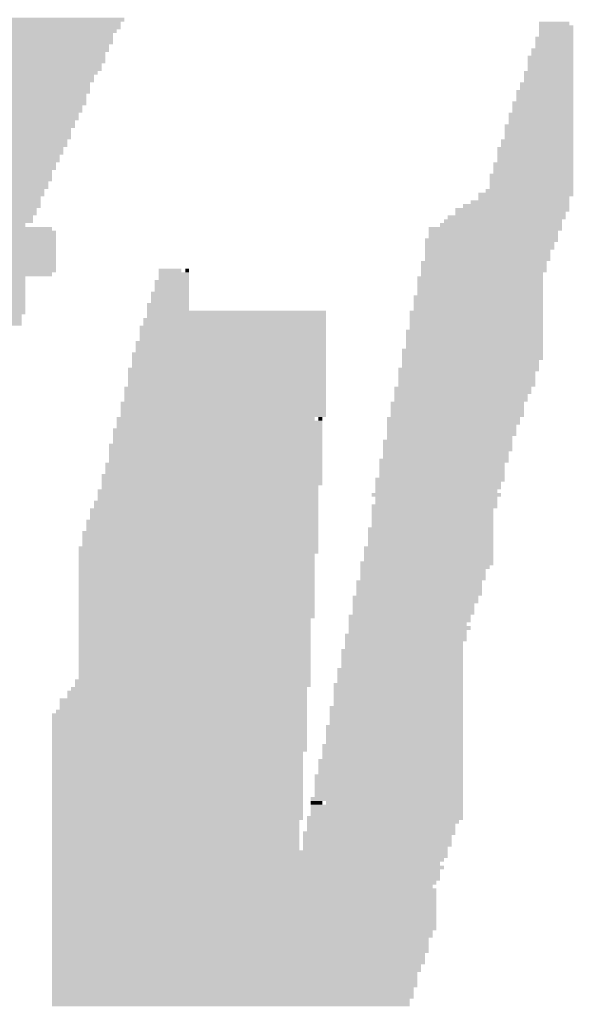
# Model space of a CAD drawing. Extents: x 0 to 579, y 0 to 878.
# Tile 23 of 34: x 206 to 245, y 606 to 676. Entities that reach past the tile are written whole.
import ezdxf

# ---------------------------------------------------------------- set-up
doc = ezdxf.new("R2010")
doc.units = 0
doc.header["$MEASUREMENT"] = 0

msp = doc.modelspace()

# ---------------------------------------------------------------- linework, layer by layer
at = {"color": 7, "linetype": 'Continuous', "lineweight": 0}
for points in [[(187.014, 675.783), (213.423, 675.783), (187.014, 676.053), (213.423, 676.053)], [(187.014, 675.514), (213.153, 675.514), (187.014, 675.783), (213.153, 675.783)], [(187.014, 675.245), (213.153, 675.245), (187.014, 675.514), (213.153, 675.514)], [(242.795, 675.514), (244.951, 675.514), (242.795, 675.783), (244.951, 675.783)], [(242.795, 675.245), (245.22, 675.245), (242.795, 675.514), (245.22, 675.514)], [(187.014, 674.975), (212.884, 674.975), (187.014, 675.245), (212.884, 675.245)], [(187.014, 674.706), (212.614, 674.706), (187.014, 674.975), (212.614, 674.975)], [(187.014, 674.437), (212.614, 674.437), (187.014, 674.706), (212.614, 674.706)], [(242.526, 674.437), (245.22, 674.437), (242.526, 674.706), (245.22, 674.706)], [(242.795, 674.975), (245.22, 674.975), (242.795, 675.245), (245.22, 675.245)], [(242.795, 674.706), (245.22, 674.706), (242.795, 674.975), (245.22, 674.975)], [(187.014, 674.167), (212.614, 674.167), (187.014, 674.437), (212.614, 674.437)], [(187.014, 673.898), (212.345, 673.898), (187.014, 674.167), (212.345, 674.167)], [(187.014, 673.629), (212.345, 673.629), (187.014, 673.898), (212.345, 673.898)], [(242.256, 673.629), (245.22, 673.629), (242.256, 673.898), (245.22, 673.898)], [(242.526, 674.167), (245.22, 674.167), (242.526, 674.437), (245.22, 674.437)], [(242.526, 673.898), (245.22, 673.898), (242.526, 674.167), (245.22, 674.167)], [(187.014, 673.359), (212.075, 673.359), (187.014, 673.629), (212.075, 673.629)], [(187.014, 673.09), (212.075, 673.09), (187.014, 673.359), (212.075, 673.359)], [(241.987, 673.09), (245.22, 673.09), (241.987, 673.359), (245.22, 673.359)], [(242.256, 673.359), (245.22, 673.359), (242.256, 673.629), (245.22, 673.629)], [(187.014, 672.821), (212.075, 672.821), (187.014, 673.09), (212.075, 673.09)], [(187.014, 672.551), (211.806, 672.551), (187.014, 672.821), (211.806, 672.821)], [(187.014, 672.282), (211.806, 672.282), (187.014, 672.551), (211.806, 672.551)], [(241.987, 672.821), (245.22, 672.821), (241.987, 673.09), (245.22, 673.09)], [(241.987, 672.551), (245.22, 672.551), (241.987, 672.821), (245.22, 672.821)], [(241.987, 672.282), (245.22, 672.282), (241.987, 672.551), (245.22, 672.551)], [(187.014, 672.012), (211.536, 672.012), (187.014, 672.282), (211.536, 672.282)], [(187.014, 671.743), (211.267, 671.743), (187.014, 672.012), (211.267, 672.012)], [(241.717, 672.012), (245.22, 672.012), (241.717, 672.282), (245.22, 672.282)], [(241.717, 671.743), (245.22, 671.743), (241.717, 672.012), (245.22, 672.012)], [(187.014, 671.474), (211.267, 671.474), (187.014, 671.743), (211.267, 671.743)], [(187.014, 671.204), (210.997, 671.204), (187.014, 671.474), (210.997, 671.474)], [(187.014, 670.935), (210.997, 670.935), (187.014, 671.204), (210.997, 671.204)], [(241.448, 671.204), (245.22, 671.204), (241.448, 671.474), (245.22, 671.474)], [(241.448, 670.935), (245.22, 670.935), (241.448, 671.204), (245.22, 671.204)], [(241.717, 671.474), (245.22, 671.474), (241.717, 671.743), (245.22, 671.743)], [(187.014, 670.666), (210.997, 670.666), (187.014, 670.935), (210.997, 670.935)], [(187.014, 670.396), (210.728, 670.396), (187.014, 670.666), (210.728, 670.666)], [(187.014, 670.127), (210.728, 670.127), (187.014, 670.396), (210.728, 670.396)], [(241.178, 670.666), (245.22, 670.666), (241.178, 670.935), (245.22, 670.935)], [(241.178, 670.396), (245.22, 670.396), (241.178, 670.666), (245.22, 670.666)], [(241.178, 670.127), (245.22, 670.127), (241.178, 670.396), (245.22, 670.396)], [(187.014, 669.858), (210.728, 669.858), (187.014, 670.127), (210.728, 670.127)], [(187.014, 669.588), (210.458, 669.588), (187.014, 669.858), (210.458, 669.858)], [(240.909, 669.858), (245.22, 669.858), (240.909, 670.127), (245.22, 670.127)], [(240.909, 669.588), (245.22, 669.588), (240.909, 669.858), (245.22, 669.858)], [(187.014, 669.319), (210.458, 669.319), (187.014, 669.588), (210.458, 669.588)], [(187.014, 669.05), (210.189, 669.05), (187.014, 669.319), (210.189, 669.319)], [(187.014, 668.78), (210.189, 668.78), (187.014, 669.05), (210.189, 669.05)], [(240.639, 669.05), (245.22, 669.05), (240.639, 669.319), (245.22, 669.319)], [(240.639, 668.78), (245.22, 668.78), (240.639, 669.05), (245.22, 669.05)], [(240.909, 669.319), (245.22, 669.319), (240.909, 669.588), (245.22, 669.588)], [(187.014, 668.511), (209.919, 668.511), (187.014, 668.78), (209.919, 668.78)], [(187.014, 668.242), (209.919, 668.242), (187.014, 668.511), (209.919, 668.511)], [(240.37, 668.242), (245.22, 668.242), (240.37, 668.511), (245.22, 668.511)], [(240.639, 668.511), (245.22, 668.511), (240.639, 668.78), (245.22, 668.78)], [(187.014, 667.972), (209.65, 667.972), (187.014, 668.242), (209.65, 668.242)], [(187.014, 667.703), (209.65, 667.703), (187.014, 667.972), (209.65, 667.972)], [(187.014, 667.434), (209.65, 667.434), (187.014, 667.703), (209.65, 667.703)], [(240.37, 667.972), (245.22, 667.972), (240.37, 668.242), (245.22, 668.242)], [(240.37, 667.703), (245.22, 667.703), (240.37, 667.972), (245.22, 667.972)], [(240.37, 667.434), (245.22, 667.434), (240.37, 667.703), (245.22, 667.703)], [(187.014, 667.164), (209.38, 667.164), (187.014, 667.434), (209.38, 667.434)], [(187.014, 666.895), (209.38, 666.895), (187.014, 667.164), (209.38, 667.164)], [(240.1, 667.164), (245.22, 667.164), (240.1, 667.434), (245.22, 667.434)], [(240.1, 666.895), (245.22, 666.895), (240.1, 667.164), (245.22, 667.164)], [(187.014, 666.626), (209.111, 666.626), (187.014, 666.895), (209.111, 666.895)], [(187.014, 666.356), (209.111, 666.356), (187.014, 666.626), (209.111, 666.626)], [(187.014, 666.087), (208.842, 666.087), (187.014, 666.356), (208.842, 666.356)], [(239.831, 666.626), (245.22, 666.626), (239.831, 666.895), (245.22, 666.895)], [(239.831, 666.356), (245.22, 666.356), (239.831, 666.626), (245.22, 666.626)], [(239.831, 666.087), (245.22, 666.087), (239.831, 666.356), (245.22, 666.356)], [(187.014, 665.818), (208.842, 665.818), (187.014, 666.087), (208.842, 666.087)], [(187.014, 665.548), (208.572, 665.548), (187.014, 665.818), (208.572, 665.818)], [(187.014, 665.279), (208.572, 665.279), (187.014, 665.548), (208.572, 665.548)], [(239.561, 665.548), (245.22, 665.548), (239.561, 665.818), (245.22, 665.818)], [(239.561, 665.279), (245.22, 665.279), (239.561, 665.548), (245.22, 665.548)], [(239.831, 665.818), (245.22, 665.818), (239.831, 666.087), (245.22, 666.087)], [(187.014, 665.01), (208.303, 665.01), (187.014, 665.279), (208.303, 665.279)], [(187.014, 664.74), (208.303, 664.74), (187.014, 665.01), (208.303, 665.01)], [(239.292, 664.74), (245.22, 664.74), (239.292, 665.01), (245.22, 665.01)], [(239.561, 665.01), (245.22, 665.01), (239.561, 665.279), (245.22, 665.279)], [(187.014, 664.471), (208.303, 664.471), (187.014, 664.74), (208.303, 664.74)], [(187.014, 664.202), (208.033, 664.202), (187.014, 664.471), (208.033, 664.471)], [(187.284, 663.932), (208.033, 663.932), (187.284, 664.202), (208.033, 664.202)], [(239.292, 664.471), (245.22, 664.471), (239.292, 664.74), (245.22, 664.74)], [(239.292, 664.202), (245.22, 664.202), (239.292, 664.471), (245.22, 664.471)], [(239.292, 663.932), (245.22, 663.932), (239.292, 664.202), (245.22, 664.202)], [(186.745, 663.393), (207.764, 663.393), (186.745, 663.663), (207.764, 663.663)], [(187.014, 663.663), (207.764, 663.663), (187.014, 663.932), (207.764, 663.932)], [(238.484, 663.393), (245.22, 663.393), (238.484, 663.663), (245.22, 663.663)], [(239.023, 663.663), (245.22, 663.663), (239.023, 663.932), (245.22, 663.932)], [(186.475, 662.585), (207.494, 662.585), (186.475, 662.855), (207.494, 662.855)], [(186.745, 663.124), (207.494, 663.124), (186.745, 663.393), (207.494, 663.393)], [(186.745, 662.855), (207.494, 662.855), (186.745, 663.124), (207.494, 663.124)], [(237.406, 662.585), (244.951, 662.585), (237.406, 662.855), (244.951, 662.855)], [(237.945, 662.855), (244.951, 662.855), (237.945, 663.124), (244.951, 663.124)], [(238.484, 663.124), (244.951, 663.124), (238.484, 663.393), (244.951, 663.393)], [(186.206, 661.777), (206.955, 661.777), (186.206, 662.047), (206.955, 662.047)], [(186.475, 662.316), (207.225, 662.316), (186.475, 662.585), (207.225, 662.585)], [(186.475, 662.047), (207.225, 662.047), (186.475, 662.316), (207.225, 662.316)], [(236.328, 661.777), (244.681, 661.777), (236.328, 662.047), (244.681, 662.047)], [(236.867, 662.316), (244.951, 662.316), (236.867, 662.585), (244.951, 662.585)], [(236.867, 662.047), (244.681, 662.047), (236.867, 662.316), (244.681, 662.316)], [(186.206, 661.239), (206.416, 661.239), (186.206, 661.508), (206.416, 661.508)], [(186.475, 661.508), (206.955, 661.508), (186.475, 661.777), (206.955, 661.777)], [(235.789, 661.239), (244.412, 661.239), (235.789, 661.508), (244.412, 661.508)], [(236.058, 661.508), (244.412, 661.508), (236.058, 661.777), (244.412, 661.777)], [(185.936, 660.431), (208.572, 660.431), (185.936, 660.7), (208.572, 660.7)], [(186.206, 660.969), (208.303, 660.969), (186.206, 661.239), (208.303, 661.239)], [(186.206, 660.7), (208.572, 660.7), (186.206, 660.969), (208.572, 660.969)], [(234.98, 660.969), (244.412, 660.969), (234.98, 661.239), (244.412, 661.239)], [(234.98, 660.7), (244.143, 660.7), (234.98, 660.969), (244.143, 660.969)], [(234.98, 660.431), (244.143, 660.431), (234.98, 660.7), (244.143, 660.7)], [(185.936, 660.161), (208.572, 660.161), (185.936, 660.431), (208.572, 660.431)], [(185.936, 659.892), (208.572, 659.892), (185.936, 660.161), (208.572, 660.161)], [(234.711, 660.161), (244.143, 660.161), (234.711, 660.431), (244.143, 660.431)], [(234.711, 659.892), (243.873, 659.892), (234.711, 660.161), (243.873, 660.161)], [(185.667, 659.353), (208.572, 659.353), (185.667, 659.623), (208.572, 659.623)], [(185.667, 659.084), (208.572, 659.084), (185.667, 659.353), (208.572, 659.353)], [(185.936, 659.623), (208.572, 659.623), (185.936, 659.892), (208.572, 659.892)], [(234.711, 659.623), (243.873, 659.623), (234.711, 659.892), (243.873, 659.892)], [(234.711, 659.353), (243.604, 659.353), (234.711, 659.623), (243.604, 659.623)], [(234.711, 659.084), (243.604, 659.084), (234.711, 659.353), (243.604, 659.353)], [(185.397, 658.545), (208.572, 658.545), (185.397, 658.815), (208.572, 658.815)], [(185.397, 658.276), (208.572, 658.276), (185.397, 658.545), (208.572, 658.545)], [(185.667, 658.815), (208.572, 658.815), (185.667, 659.084), (208.572, 659.084)], [(234.441, 658.545), (243.334, 658.545), (234.441, 658.815), (243.334, 658.815)], [(234.441, 658.276), (243.334, 658.276), (234.441, 658.545), (243.334, 658.545)], [(234.711, 658.815), (243.604, 658.815), (234.711, 659.084), (243.604, 659.084)], [(185.397, 658.007), (208.572, 658.007), (185.397, 658.276), (208.572, 658.276)], [(185.397, 657.737), (208.303, 657.737), (185.397, 658.007), (208.303, 658.007)], [(215.848, 658.007), (217.465, 658.007), (215.848, 658.276), (217.465, 658.276)], [(215.848, 657.737), (218.004, 657.737), (215.848, 658.007), (218.004, 658.007)], [(217.734, 658.007), (218.004, 658.007), (217.734, 658.276), (218.004, 658.276)], [(234.441, 658.007), (243.334, 658.007), (234.441, 658.276), (243.334, 658.276)], [(234.441, 657.737), (243.065, 657.737), (234.441, 658.007), (243.065, 658.007)], [(185.397, 657.468), (206.416, 657.468), (185.397, 657.737), (206.416, 657.737)], [(185.397, 657.199), (206.416, 657.199), (185.397, 657.468), (206.416, 657.468)], [(185.397, 656.929), (206.416, 656.929), (185.397, 657.199), (206.416, 657.199)], [(215.578, 657.199), (218.004, 657.199), (215.578, 657.468), (218.004, 657.468)], [(215.578, 656.929), (218.004, 656.929), (215.578, 657.199), (218.004, 657.199)], [(215.848, 657.468), (218.004, 657.468), (215.848, 657.737), (218.004, 657.737)], [(234.172, 657.468), (243.065, 657.468), (234.172, 657.737), (243.065, 657.737)], [(234.172, 657.199), (243.065, 657.199), (234.172, 657.468), (243.065, 657.468)], [(234.172, 656.929), (243.065, 656.929), (234.172, 657.199), (243.065, 657.199)], [(185.397, 656.66), (206.416, 656.66), (185.397, 656.929), (206.416, 656.929)], [(185.397, 656.391), (206.416, 656.391), (185.397, 656.66), (206.416, 656.66)], [(215.309, 656.391), (218.004, 656.391), (215.309, 656.66), (218.004, 656.66)], [(215.578, 656.66), (218.004, 656.66), (215.578, 656.929), (218.004, 656.929)], [(234.172, 656.66), (243.065, 656.66), (234.172, 656.929), (243.065, 656.929)], [(234.172, 656.391), (243.065, 656.391), (234.172, 656.66), (243.065, 656.66)], [(185.397, 656.121), (206.416, 656.121), (185.397, 656.391), (206.416, 656.391)], [(185.397, 655.852), (206.416, 655.852), (185.397, 656.121), (206.416, 656.121)], [(185.397, 655.583), (206.416, 655.583), (185.397, 655.852), (206.416, 655.852)], [(215.039, 655.583), (218.004, 655.583), (215.039, 655.852), (218.004, 655.852)], [(215.309, 656.121), (218.004, 656.121), (215.309, 656.391), (218.004, 656.391)], [(215.309, 655.852), (218.004, 655.852), (215.309, 656.121), (218.004, 656.121)], [(233.903, 656.121), (243.065, 656.121), (233.903, 656.391), (243.065, 656.391)], [(233.903, 655.852), (243.065, 655.852), (233.903, 656.121), (243.065, 656.121)], [(233.903, 655.583), (243.065, 655.583), (233.903, 655.852), (243.065, 655.852)], [(185.397, 655.313), (206.416, 655.313), (185.397, 655.583), (206.416, 655.583)], [(185.397, 655.044), (206.416, 655.044), (185.397, 655.313), (206.416, 655.313)], [(215.039, 655.313), (218.004, 655.313), (215.039, 655.583), (218.004, 655.583)], [(215.039, 655.044), (227.705, 655.044), (215.039, 655.313), (227.705, 655.313)], [(233.633, 655.044), (243.065, 655.044), (233.633, 655.313), (243.065, 655.313)], [(233.903, 655.313), (243.065, 655.313), (233.903, 655.583), (243.065, 655.583)], [(185.397, 654.774), (206.147, 654.774), (185.397, 655.044), (206.147, 655.044)], [(185.397, 654.505), (206.147, 654.505), (185.397, 654.774), (206.147, 654.774)], [(185.397, 654.236), (206.147, 654.236), (185.397, 654.505), (206.147, 654.505)], [(214.77, 654.505), (227.705, 654.505), (214.77, 654.774), (227.705, 654.774)], [(214.77, 654.236), (227.705, 654.236), (214.77, 654.505), (227.705, 654.505)], [(215.039, 654.774), (227.705, 654.774), (215.039, 655.044), (227.705, 655.044)], [(233.633, 654.774), (243.065, 654.774), (233.633, 655.044), (243.065, 655.044)], [(233.633, 654.505), (243.065, 654.505), (233.633, 654.774), (243.065, 654.774)], [(233.633, 654.236), (243.065, 654.236), (233.633, 654.505), (243.065, 654.505)], [(214.5, 653.966), (227.705, 653.966), (214.5, 654.236), (227.705, 654.236)], [(214.5, 653.697), (227.705, 653.697), (214.5, 653.966), (227.705, 653.966)], [(214.5, 653.428), (227.705, 653.428), (214.5, 653.697), (227.705, 653.697)], [(233.364, 653.697), (243.065, 653.697), (233.364, 653.966), (243.065, 653.966)], [(233.364, 653.428), (243.065, 653.428), (233.364, 653.697), (243.065, 653.697)], [(233.633, 653.966), (243.065, 653.966), (233.633, 654.236), (243.065, 654.236)], [(214.231, 652.889), (227.705, 652.889), (214.231, 653.158), (227.705, 653.158)], [(214.5, 653.158), (227.705, 653.158), (214.5, 653.428), (227.705, 653.428)], [(233.364, 653.158), (243.065, 653.158), (233.364, 653.428), (243.065, 653.428)], [(233.364, 652.889), (243.065, 652.889), (233.364, 653.158), (243.065, 653.158)], [(213.962, 652.081), (227.705, 652.081), (213.962, 652.35), (227.705, 652.35)], [(214.231, 652.62), (227.705, 652.62), (214.231, 652.889), (227.705, 652.889)], [(214.231, 652.35), (227.705, 652.35), (214.231, 652.62), (227.705, 652.62)], [(233.094, 652.35), (243.065, 652.35), (233.094, 652.62), (243.065, 652.62)], [(233.094, 652.081), (243.065, 652.081), (233.094, 652.35), (243.065, 652.35)], [(233.364, 652.62), (243.065, 652.62), (233.364, 652.889), (243.065, 652.889)], [(213.962, 651.812), (227.705, 651.812), (213.962, 652.081), (227.705, 652.081)], [(213.962, 651.542), (227.705, 651.542), (213.962, 651.812), (227.705, 651.812)], [(233.094, 651.812), (243.065, 651.812), (233.094, 652.081), (243.065, 652.081)], [(233.094, 651.542), (242.795, 651.542), (233.094, 651.812), (242.795, 651.812)], [(213.692, 651.004), (227.705, 651.004), (213.692, 651.273), (227.705, 651.273)], [(213.692, 650.734), (227.705, 650.734), (213.692, 651.004), (227.705, 651.004)], [(213.962, 651.273), (227.705, 651.273), (213.962, 651.542), (227.705, 651.542)], [(232.825, 651.004), (242.795, 651.004), (232.825, 651.273), (242.795, 651.273)], [(232.825, 650.734), (242.526, 650.734), (232.825, 651.004), (242.526, 651.004)], [(233.094, 651.273), (242.795, 651.273), (233.094, 651.542), (242.795, 651.542)], [(213.692, 650.465), (227.705, 650.465), (213.692, 650.734), (227.705, 650.734)], [(213.692, 650.196), (227.705, 650.196), (213.692, 650.465), (227.705, 650.465)], [(213.692, 649.926), (227.705, 649.926), (213.692, 650.196), (227.705, 650.196)], [(232.825, 650.465), (242.526, 650.465), (232.825, 650.734), (242.526, 650.734)], [(232.825, 650.196), (242.526, 650.196), (232.825, 650.465), (242.526, 650.465)], [(232.825, 649.926), (242.526, 649.926), (232.825, 650.196), (242.526, 650.196)], [(213.423, 649.657), (227.705, 649.657), (213.423, 649.926), (227.705, 649.926)], [(213.423, 649.388), (227.705, 649.388), (213.423, 649.657), (227.705, 649.657)], [(232.555, 649.657), (242.256, 649.657), (232.555, 649.926), (242.256, 649.926)], [(232.555, 649.388), (242.256, 649.388), (232.555, 649.657), (242.256, 649.657)], [(213.153, 648.58), (227.705, 648.58), (213.153, 648.849), (227.705, 648.849)], [(213.423, 649.118), (227.705, 649.118), (213.423, 649.388), (227.705, 649.388)], [(213.423, 648.849), (227.705, 648.849), (213.423, 649.118), (227.705, 649.118)], [(232.286, 648.58), (241.717, 648.58), (232.286, 648.849), (241.717, 648.849)], [(232.555, 649.118), (241.987, 649.118), (232.555, 649.388), (241.987, 649.388)], [(232.555, 648.849), (241.987, 648.849), (232.555, 649.118), (241.987, 649.118)], [(213.153, 648.31), (227.705, 648.31), (213.153, 648.58), (227.705, 648.58)], [(213.153, 648.041), (227.705, 648.041), (213.153, 648.31), (227.705, 648.31)], [(232.286, 648.31), (241.717, 648.31), (232.286, 648.58), (241.717, 648.58)], [(232.286, 648.041), (241.717, 648.041), (232.286, 648.31), (241.717, 648.31)], [(212.884, 647.502), (226.896, 647.502), (212.884, 647.772), (226.896, 647.772)], [(212.884, 647.233), (227.435, 647.233), (212.884, 647.502), (227.435, 647.502)], [(213.153, 647.772), (227.705, 647.772), (213.153, 648.041), (227.705, 648.041)], [(227.166, 647.502), (227.435, 647.502), (227.166, 647.772), (227.435, 647.772)], [(232.016, 647.502), (241.448, 647.502), (232.016, 647.772), (241.448, 647.772)], [(232.016, 647.233), (241.448, 647.233), (232.016, 647.502), (241.448, 647.502)], [(232.286, 647.772), (241.717, 647.772), (232.286, 648.041), (241.717, 648.041)], [(212.614, 646.694), (227.435, 646.694), (212.614, 646.964), (227.435, 646.964)], [(212.614, 646.425), (227.435, 646.425), (212.614, 646.694), (227.435, 646.694)], [(212.884, 646.964), (227.435, 646.964), (212.884, 647.233), (227.435, 647.233)], [(232.016, 646.964), (241.178, 646.964), (232.016, 647.233), (241.178, 647.233)], [(232.016, 646.694), (241.178, 646.694), (232.016, 646.964), (241.178, 646.964)], [(232.016, 646.425), (241.178, 646.425), (232.016, 646.694), (241.178, 646.694)], [(212.614, 646.155), (227.435, 646.155), (212.614, 646.425), (227.435, 646.425)], [(212.614, 645.886), (227.435, 645.886), (212.614, 646.155), (227.435, 646.155)], [(231.747, 645.886), (240.909, 645.886), (231.747, 646.155), (240.909, 646.155)], [(232.016, 646.155), (240.909, 646.155), (232.016, 646.425), (240.909, 646.425)], [(212.345, 645.617), (227.435, 645.617), (212.345, 645.886), (227.435, 645.886)], [(212.345, 645.347), (227.435, 645.347), (212.345, 645.617), (227.435, 645.617)], [(212.345, 645.078), (227.435, 645.078), (212.345, 645.347), (227.435, 645.347)], [(231.747, 645.617), (240.909, 645.617), (231.747, 645.886), (240.909, 645.886)], [(231.747, 645.347), (240.909, 645.347), (231.747, 645.617), (240.909, 645.617)], [(231.747, 645.078), (240.639, 645.078), (231.747, 645.347), (240.639, 645.347)], [(212.345, 644.809), (227.435, 644.809), (212.345, 645.078), (227.435, 645.078)], [(212.345, 644.539), (227.435, 644.539), (212.345, 644.809), (227.435, 644.809)], [(231.477, 644.539), (240.639, 644.539), (231.477, 644.809), (240.639, 644.809)], [(231.747, 644.809), (240.639, 644.809), (231.747, 645.078), (240.639, 645.078)], [(212.075, 644.27), (227.435, 644.27), (212.075, 644.539), (227.435, 644.539)], [(212.075, 644.001), (227.435, 644.001), (212.075, 644.27), (227.435, 644.27)], [(212.075, 643.731), (227.435, 643.731), (212.075, 644.001), (227.435, 644.001)], [(231.477, 644.27), (240.37, 644.27), (231.477, 644.539), (240.37, 644.539)], [(231.477, 644.001), (240.37, 644.001), (231.477, 644.27), (240.37, 644.27)], [(231.477, 643.731), (240.37, 643.731), (231.477, 644.001), (240.37, 644.001)], [(211.806, 643.462), (227.435, 643.462), (211.806, 643.731), (227.435, 643.731)], [(211.806, 643.193), (227.435, 643.193), (211.806, 643.462), (227.435, 643.462)], [(211.806, 642.923), (227.435, 642.923), (211.806, 643.193), (227.435, 643.193)], [(231.208, 643.193), (240.37, 643.193), (231.208, 643.462), (240.37, 643.462)], [(231.208, 642.923), (240.1, 642.923), (231.208, 643.193), (240.1, 643.193)], [(231.477, 643.462), (240.37, 643.462), (231.477, 643.731), (240.37, 643.731)], [(211.536, 642.385), (227.166, 642.385), (211.536, 642.654), (227.166, 642.654)], [(211.806, 642.654), (227.166, 642.654), (211.806, 642.923), (227.166, 642.923)], [(231.208, 642.654), (240.1, 642.654), (231.208, 642.923), (240.1, 642.923)], [(231.208, 642.385), (239.831, 642.385), (231.208, 642.654), (239.831, 642.654)], [(211.267, 641.577), (227.166, 641.577), (211.267, 641.846), (227.166, 641.846)], [(211.536, 642.115), (227.166, 642.115), (211.536, 642.385), (227.166, 642.385)], [(211.536, 641.846), (227.166, 641.846), (211.536, 642.115), (227.166, 642.115)], [(230.938, 642.115), (240.1, 642.115), (230.938, 642.385), (240.1, 642.385)], [(231.208, 641.846), (239.831, 641.846), (231.208, 642.115), (239.831, 642.115)], [(231.208, 641.577), (239.831, 641.577), (231.208, 641.846), (239.831, 641.846)], [(210.997, 641.038), (227.166, 641.038), (210.997, 641.307), (227.166, 641.307)], [(211.267, 641.307), (227.166, 641.307), (211.267, 641.577), (227.166, 641.577)], [(230.938, 641.307), (239.831, 641.307), (230.938, 641.577), (239.831, 641.577)], [(230.938, 641.038), (239.561, 641.038), (230.938, 641.307), (239.561, 641.307)], [(210.728, 640.23), (227.166, 640.23), (210.728, 640.499), (227.166, 640.499)], [(210.997, 640.769), (227.166, 640.769), (210.997, 641.038), (227.166, 641.038)], [(210.997, 640.499), (227.166, 640.499), (210.997, 640.769), (227.166, 640.769)], [(230.938, 640.769), (239.561, 640.769), (230.938, 641.038), (239.561, 641.038)], [(230.938, 640.499), (239.561, 640.499), (230.938, 640.769), (239.561, 640.769)], [(230.938, 640.23), (239.561, 640.23), (230.938, 640.499), (239.561, 640.499)], [(210.728, 639.961), (227.166, 639.961), (210.728, 640.23), (227.166, 640.23)], [(210.728, 639.691), (227.166, 639.691), (210.728, 639.961), (227.166, 639.961)], [(230.669, 639.691), (239.561, 639.691), (230.669, 639.961), (239.561, 639.961)], [(230.938, 639.961), (239.561, 639.961), (230.938, 640.23), (239.561, 640.23)], [(210.458, 639.422), (227.166, 639.422), (210.458, 639.691), (227.166, 639.691)], [(210.458, 639.153), (227.166, 639.153), (210.458, 639.422), (227.166, 639.422)], [(210.458, 638.883), (227.166, 638.883), (210.458, 639.153), (227.166, 639.153)], [(230.669, 639.422), (239.561, 639.422), (230.669, 639.691), (239.561, 639.691)], [(230.669, 639.153), (239.561, 639.153), (230.669, 639.422), (239.561, 639.422)], [(230.669, 638.883), (239.561, 638.883), (230.669, 639.153), (239.561, 639.153)], [(210.189, 638.345), (227.166, 638.345), (210.189, 638.614), (227.166, 638.614)], [(210.189, 638.075), (227.166, 638.075), (210.189, 638.345), (227.166, 638.345)], [(210.458, 638.614), (227.166, 638.614), (210.458, 638.883), (227.166, 638.883)], [(230.399, 638.345), (239.561, 638.345), (230.399, 638.614), (239.561, 638.614)], [(230.399, 638.075), (239.561, 638.075), (230.399, 638.345), (239.561, 638.345)], [(230.669, 638.614), (239.561, 638.614), (230.669, 638.883), (239.561, 638.883)], [(210.189, 637.806), (226.896, 637.806), (210.189, 638.075), (226.896, 638.075)], [(210.189, 637.536), (226.896, 637.536), (210.189, 637.806), (226.896, 637.806)], [(230.399, 637.806), (239.561, 637.806), (230.399, 638.075), (239.561, 638.075)], [(230.399, 637.536), (239.561, 637.536), (230.399, 637.806), (239.561, 637.806)], [(210.189, 637.267), (226.896, 637.267), (210.189, 637.536), (226.896, 637.536)], [(210.189, 636.998), (226.896, 636.998), (210.189, 637.267), (226.896, 637.267)], [(210.189, 636.728), (226.896, 636.728), (210.189, 636.998), (226.896, 636.998)], [(230.13, 637.267), (239.561, 637.267), (230.13, 637.536), (239.561, 637.536)], [(230.13, 636.998), (239.292, 636.998), (230.13, 637.267), (239.292, 637.267)], [(230.13, 636.728), (239.023, 636.728), (230.13, 636.998), (239.023, 636.998)], [(210.189, 636.459), (226.896, 636.459), (210.189, 636.728), (226.896, 636.728)], [(210.189, 636.19), (226.896, 636.19), (210.189, 636.459), (226.896, 636.459)], [(230.13, 636.459), (239.023, 636.459), (230.13, 636.728), (239.023, 636.728)], [(230.13, 636.19), (239.023, 636.19), (230.13, 636.459), (239.023, 636.459)], [(210.189, 635.92), (226.896, 635.92), (210.189, 636.19), (226.896, 636.19)], [(210.189, 635.651), (226.896, 635.651), (210.189, 635.92), (226.896, 635.92)], [(210.189, 635.382), (226.896, 635.382), (210.189, 635.651), (226.896, 635.651)], [(229.86, 635.92), (238.753, 635.92), (229.86, 636.19), (238.753, 636.19)], [(229.86, 635.651), (238.753, 635.651), (229.86, 635.92), (238.753, 635.92)], [(229.86, 635.382), (238.753, 635.382), (229.86, 635.651), (238.753, 635.651)], [(210.189, 635.112), (226.896, 635.112), (210.189, 635.382), (226.896, 635.382)], [(210.189, 634.843), (226.896, 634.843), (210.189, 635.112), (226.896, 635.112)], [(210.189, 634.574), (226.896, 634.574), (210.189, 634.843), (226.896, 634.843)], [(229.591, 634.843), (238.484, 634.843), (229.591, 635.112), (238.484, 635.112)], [(229.591, 634.574), (238.484, 634.574), (229.591, 634.843), (238.484, 634.843)], [(229.86, 635.112), (238.753, 635.112), (229.86, 635.382), (238.753, 635.382)], [(210.189, 634.304), (226.896, 634.304), (210.189, 634.574), (226.896, 634.574)], [(210.189, 634.035), (226.896, 634.035), (210.189, 634.304), (226.896, 634.304)], [(229.591, 634.304), (238.214, 634.304), (229.591, 634.574), (238.214, 634.574)], [(229.591, 634.035), (238.214, 634.035), (229.591, 634.304), (238.214, 634.304)], [(210.189, 633.766), (226.896, 633.766), (210.189, 634.035), (226.896, 634.035)], [(210.189, 633.496), (226.896, 633.496), (210.189, 633.766), (226.896, 633.766)], [(210.189, 633.227), (226.627, 633.227), (210.189, 633.496), (226.627, 633.496)], [(229.321, 633.496), (237.945, 633.496), (229.321, 633.766), (237.945, 633.766)], [(229.321, 633.227), (237.945, 633.227), (229.321, 633.496), (237.945, 633.496)], [(229.591, 633.766), (238.214, 633.766), (229.591, 634.035), (238.214, 634.035)], [(210.189, 632.958), (226.627, 632.958), (210.189, 633.227), (226.627, 633.227)], [(210.189, 632.688), (226.627, 632.688), (210.189, 632.958), (226.627, 632.958)], [(229.321, 632.958), (237.675, 632.958), (229.321, 633.227), (237.675, 633.227)], [(229.321, 632.688), (237.945, 632.688), (229.321, 632.958), (237.945, 632.958)], [(210.189, 632.419), (226.627, 632.419), (210.189, 632.688), (226.627, 632.688)], [(210.189, 632.15), (226.627, 632.15), (210.189, 632.419), (226.627, 632.419)], [(210.189, 631.88), (226.627, 631.88), (210.189, 632.15), (226.627, 632.15)], [(229.052, 632.15), (237.675, 632.15), (229.052, 632.419), (237.675, 632.419)], [(229.052, 631.88), (237.675, 631.88), (229.052, 632.15), (237.675, 632.15)], [(229.321, 632.419), (237.675, 632.419), (229.321, 632.688), (237.675, 632.688)], [(210.189, 631.611), (226.627, 631.611), (210.189, 631.88), (226.627, 631.88)], [(210.189, 631.342), (226.627, 631.342), (210.189, 631.611), (226.627, 631.611)], [(210.189, 631.072), (226.627, 631.072), (210.189, 631.342), (226.627, 631.342)], [(228.783, 631.072), (237.406, 631.072), (228.783, 631.342), (237.406, 631.342)], [(229.052, 631.611), (237.406, 631.611), (229.052, 631.88), (237.406, 631.88)], [(229.052, 631.342), (237.406, 631.342), (229.052, 631.611), (237.406, 631.611)], [(210.189, 630.803), (226.627, 630.803), (210.189, 631.072), (226.627, 631.072)], [(210.189, 630.534), (226.627, 630.534), (210.189, 630.803), (226.627, 630.803)], [(228.783, 630.803), (237.406, 630.803), (228.783, 631.072), (237.406, 631.072)], [(228.783, 630.534), (237.406, 630.534), (228.783, 630.803), (237.406, 630.803)], [(210.189, 630.264), (226.627, 630.264), (210.189, 630.534), (226.627, 630.534)], [(210.189, 629.995), (226.627, 629.995), (210.189, 630.264), (226.627, 630.264)], [(210.189, 629.726), (226.627, 629.726), (210.189, 629.995), (226.627, 629.995)], [(228.513, 629.726), (237.406, 629.726), (228.513, 629.995), (237.406, 629.995)], [(228.783, 630.264), (237.406, 630.264), (228.783, 630.534), (237.406, 630.534)], [(228.783, 629.995), (237.406, 629.995), (228.783, 630.264), (237.406, 630.264)], [(210.189, 629.456), (226.627, 629.456), (210.189, 629.726), (226.627, 629.726)], [(210.189, 629.187), (226.627, 629.187), (210.189, 629.456), (226.627, 629.456)], [(228.513, 629.456), (237.406, 629.456), (228.513, 629.726), (237.406, 629.726)], [(228.513, 629.187), (237.406, 629.187), (228.513, 629.456), (237.406, 629.456)], [(209.65, 628.379), (226.357, 628.379), (209.65, 628.648), (226.357, 628.648)], [(209.919, 628.918), (226.627, 628.918), (209.919, 629.187), (226.627, 629.187)], [(209.919, 628.648), (226.627, 628.648), (209.919, 628.918), (226.627, 628.918)], [(228.244, 628.648), (237.406, 628.648), (228.244, 628.918), (237.406, 628.918)], [(228.244, 628.379), (237.406, 628.379), (228.244, 628.648), (237.406, 628.648)], [(228.513, 628.918), (237.406, 628.918), (228.513, 629.187), (237.406, 629.187)], [(208.842, 627.571), (226.357, 627.571), (208.842, 627.84), (226.357, 627.84)], [(209.38, 628.109), (226.357, 628.109), (209.38, 628.379), (226.357, 628.379)], [(209.38, 627.84), (226.357, 627.84), (209.38, 628.109), (226.357, 628.109)], [(228.244, 628.109), (237.406, 628.109), (228.244, 628.379), (237.406, 628.379)], [(228.244, 627.84), (237.406, 627.84), (228.244, 628.109), (237.406, 628.109)], [(228.244, 627.571), (237.406, 627.571), (228.244, 627.84), (237.406, 627.84)], [(208.842, 627.301), (226.357, 627.301), (208.842, 627.571), (226.357, 627.571)], [(208.842, 627.032), (226.357, 627.032), (208.842, 627.301), (226.357, 627.301)], [(227.974, 627.032), (237.406, 627.032), (227.974, 627.301), (237.406, 627.301)], [(228.244, 627.301), (237.406, 627.301), (228.244, 627.571), (237.406, 627.571)], [(208.303, 626.493), (226.357, 626.493), (208.303, 626.763), (226.357, 626.763)], [(208.303, 626.224), (226.357, 626.224), (208.303, 626.493), (226.357, 626.493)], [(208.572, 626.763), (226.357, 626.763), (208.572, 627.032), (226.357, 627.032)], [(227.974, 626.763), (237.406, 626.763), (227.974, 627.032), (237.406, 627.032)], [(227.974, 626.493), (237.406, 626.493), (227.974, 626.763), (237.406, 626.763)], [(227.974, 626.224), (237.406, 626.224), (227.974, 626.493), (237.406, 626.493)], [(208.303, 625.955), (226.357, 625.955), (208.303, 626.224), (226.357, 626.224)], [(208.303, 625.685), (226.357, 625.685), (208.303, 625.955), (226.357, 625.955)], [(227.705, 625.685), (237.406, 625.685), (227.705, 625.955), (237.406, 625.955)], [(227.974, 625.955), (237.406, 625.955), (227.974, 626.224), (237.406, 626.224)], [(208.303, 625.416), (226.357, 625.416), (208.303, 625.685), (226.357, 625.685)], [(208.303, 625.147), (226.357, 625.147), (208.303, 625.416), (226.357, 625.416)], [(208.303, 624.877), (226.357, 624.877), (208.303, 625.147), (226.357, 625.147)], [(227.705, 625.416), (237.406, 625.416), (227.705, 625.685), (237.406, 625.685)], [(227.705, 625.147), (237.406, 625.147), (227.705, 625.416), (237.406, 625.416)], [(227.705, 624.877), (237.406, 624.877), (227.705, 625.147), (237.406, 625.147)], [(208.303, 624.608), (226.357, 624.608), (208.303, 624.877), (226.357, 624.877)], [(208.303, 624.339), (226.357, 624.339), (208.303, 624.608), (226.357, 624.608)], [(227.435, 624.339), (237.406, 624.339), (227.435, 624.608), (237.406, 624.608)], [(227.705, 624.608), (237.406, 624.608), (227.705, 624.877), (237.406, 624.877)], [(208.303, 624.069), (226.357, 624.069), (208.303, 624.339), (226.357, 624.339)], [(208.303, 623.8), (226.088, 623.8), (208.303, 624.069), (226.088, 624.069)], [(208.303, 623.531), (226.088, 623.531), (208.303, 623.8), (226.088, 623.8)], [(227.435, 624.069), (237.406, 624.069), (227.435, 624.339), (237.406, 624.339)], [(227.435, 623.8), (237.406, 623.8), (227.435, 624.069), (237.406, 624.069)], [(227.435, 623.531), (237.406, 623.531), (227.435, 623.8), (237.406, 623.8)], [(208.303, 623.261), (226.088, 623.261), (208.303, 623.531), (226.088, 623.531)], [(208.303, 622.992), (226.088, 622.992), (208.303, 623.261), (226.088, 623.261)], [(208.303, 622.723), (226.088, 622.723), (208.303, 622.992), (226.088, 622.992)], [(227.166, 623.261), (237.406, 623.261), (227.166, 623.531), (237.406, 623.531)], [(227.166, 622.992), (237.406, 622.992), (227.166, 623.261), (237.406, 623.261)], [(227.166, 622.723), (237.406, 622.723), (227.166, 622.992), (237.406, 622.992)], [(208.303, 622.453), (226.088, 622.453), (208.303, 622.723), (226.088, 622.723)], [(208.303, 622.184), (226.088, 622.184), (208.303, 622.453), (226.088, 622.453)], [(226.896, 622.184), (237.406, 622.184), (226.896, 622.453), (237.406, 622.453)], [(227.166, 622.453), (237.406, 622.453), (227.166, 622.723), (237.406, 622.723)], [(208.303, 621.915), (226.088, 621.915), (208.303, 622.184), (226.088, 622.184)], [(208.303, 621.645), (226.088, 621.645), (208.303, 621.915), (226.088, 621.915)], [(208.303, 621.376), (226.088, 621.376), (208.303, 621.645), (226.088, 621.645)], [(226.896, 621.915), (237.406, 621.915), (226.896, 622.184), (237.406, 622.184)], [(226.896, 621.645), (237.406, 621.645), (226.896, 621.915), (237.406, 621.915)], [(226.896, 621.376), (237.406, 621.376), (226.896, 621.645), (237.406, 621.645)], [(208.303, 621.107), (226.088, 621.107), (208.303, 621.376), (226.088, 621.376)], [(208.303, 620.837), (226.088, 620.837), (208.303, 621.107), (226.088, 621.107)], [(226.896, 621.107), (237.406, 621.107), (226.896, 621.376), (237.406, 621.376)], [(226.896, 620.837), (237.406, 620.837), (226.896, 621.107), (237.406, 621.107)], [(208.303, 620.568), (226.088, 620.568), (208.303, 620.837), (226.088, 620.837)], [(208.303, 620.299), (226.088, 620.299), (208.303, 620.568), (226.088, 620.568)], [(208.303, 620.029), (226.088, 620.029), (208.303, 620.299), (226.088, 620.299)], [(226.627, 620.568), (237.406, 620.568), (226.627, 620.837), (237.406, 620.837)], [(226.627, 620.299), (227.435, 620.299), (226.627, 620.568), (227.435, 620.568)], [(226.627, 620.029), (237.406, 620.029), (226.627, 620.299), (237.406, 620.299)], [(227.705, 620.299), (237.406, 620.299), (227.705, 620.568), (237.406, 620.568)], [(208.303, 619.76), (226.088, 619.76), (208.303, 620.029), (226.088, 620.029)], [(208.303, 619.49), (226.088, 619.49), (208.303, 619.76), (226.088, 619.76)], [(208.303, 619.221), (226.088, 619.221), (208.303, 619.49), (226.088, 619.49)], [(226.357, 619.221), (237.406, 619.221), (226.357, 619.49), (237.406, 619.49)], [(226.627, 619.76), (237.406, 619.76), (226.627, 620.029), (237.406, 620.029)], [(226.627, 619.49), (237.406, 619.49), (226.627, 619.76), (237.406, 619.76)], [(208.303, 618.952), (225.818, 618.952), (208.303, 619.221), (225.818, 619.221)], [(208.303, 618.682), (225.818, 618.682), (208.303, 618.952), (225.818, 618.952)], [(226.357, 618.952), (237.136, 618.952), (226.357, 619.221), (237.136, 619.221)], [(226.357, 618.682), (236.867, 618.682), (226.357, 618.952), (236.867, 618.952)], [(208.303, 618.413), (225.818, 618.413), (208.303, 618.682), (225.818, 618.682)], [(208.303, 618.144), (225.818, 618.144), (208.303, 618.413), (225.818, 618.413)], [(208.303, 617.874), (225.818, 617.874), (208.303, 618.144), (225.818, 618.144)], [(226.088, 618.144), (236.867, 618.144), (226.088, 618.413), (236.867, 618.413)], [(226.088, 617.874), (236.597, 617.874), (226.088, 618.144), (236.597, 618.144)], [(226.357, 618.413), (236.867, 618.413), (226.357, 618.682), (236.867, 618.682)], [(208.303, 617.605), (225.818, 617.605), (208.303, 617.874), (225.818, 617.874)], [(208.303, 617.336), (225.818, 617.336), (208.303, 617.605), (225.818, 617.605)], [(226.088, 617.605), (236.597, 617.605), (226.088, 617.874), (236.597, 617.874)], [(226.088, 617.336), (236.597, 617.336), (226.088, 617.605), (236.597, 617.605)], [(208.303, 617.066), (225.818, 617.066), (208.303, 617.336), (225.818, 617.336)], [(208.303, 616.797), (236.328, 616.797), (208.303, 617.066), (236.328, 617.066)], [(208.303, 616.528), (236.328, 616.528), (208.303, 616.797), (236.328, 616.797)], [(226.088, 617.066), (236.328, 617.066), (226.088, 617.336), (236.328, 617.336)], [(208.303, 616.258), (236.058, 616.258), (208.303, 616.528), (236.058, 616.528)], [(208.303, 615.989), (235.789, 615.989), (208.303, 616.258), (235.789, 616.258)], [(208.303, 615.72), (236.058, 615.72), (208.303, 615.989), (236.058, 615.989)], [(208.303, 615.45), (235.789, 615.45), (208.303, 615.72), (235.789, 615.72)], [(208.303, 615.181), (235.789, 615.181), (208.303, 615.45), (235.789, 615.45)], [(208.303, 614.912), (235.789, 614.912), (208.303, 615.181), (235.789, 615.181)], [(208.303, 614.642), (235.519, 614.642), (208.303, 614.912), (235.519, 614.912)], [(208.303, 614.373), (235.25, 614.373), (208.303, 614.642), (235.25, 614.642)], [(208.303, 614.104), (235.519, 614.104), (208.303, 614.373), (235.519, 614.373)], [(208.303, 613.834), (235.519, 613.834), (208.303, 614.104), (235.519, 614.104)], [(208.303, 613.565), (235.519, 613.565), (208.303, 613.834), (235.519, 613.834)], [(208.303, 613.296), (235.519, 613.296), (208.303, 613.565), (235.519, 613.565)], [(208.303, 613.026), (235.519, 613.026), (208.303, 613.296), (235.519, 613.296)], [(208.303, 612.757), (235.519, 612.757), (208.303, 613.026), (235.519, 613.026)], [(208.303, 612.488), (235.519, 612.488), (208.303, 612.757), (235.519, 612.757)], [(208.303, 612.218), (235.519, 612.218), (208.303, 612.488), (235.519, 612.488)], [(208.303, 611.949), (235.519, 611.949), (208.303, 612.218), (235.519, 612.218)], [(208.303, 611.68), (235.519, 611.68), (208.303, 611.949), (235.519, 611.949)], [(208.303, 611.41), (235.519, 611.41), (208.303, 611.68), (235.519, 611.68)], [(208.303, 611.141), (235.25, 611.141), (208.303, 611.41), (235.25, 611.41)], [(208.303, 610.871), (235.25, 610.871), (208.303, 611.141), (235.25, 611.141)], [(208.303, 610.602), (234.98, 610.602), (208.303, 610.871), (234.98, 610.871)], [(208.303, 610.333), (234.98, 610.333), (208.303, 610.602), (234.98, 610.602)], [(208.303, 610.063), (234.98, 610.063), (208.303, 610.333), (234.98, 610.333)], [(208.303, 609.794), (234.98, 609.794), (208.303, 610.063), (234.98, 610.063)], [(208.303, 609.525), (234.711, 609.525), (208.303, 609.794), (234.711, 609.794)], [(208.303, 609.255), (234.711, 609.255), (208.303, 609.525), (234.711, 609.525)], [(208.303, 608.986), (234.711, 608.986), (208.303, 609.255), (234.711, 609.255)], [(208.303, 608.717), (234.441, 608.717), (208.303, 608.986), (234.441, 608.986)], [(208.303, 608.447), (234.441, 608.447), (208.303, 608.717), (234.441, 608.717)], [(208.303, 608.178), (234.172, 608.178), (208.303, 608.447), (234.172, 608.447)], [(208.303, 607.909), (234.172, 607.909), (208.303, 608.178), (234.172, 608.178)], [(208.303, 607.639), (234.172, 607.639), (208.303, 607.909), (234.172, 607.909)], [(208.303, 607.37), (234.172, 607.37), (208.303, 607.639), (234.172, 607.639)], [(208.303, 607.101), (233.903, 607.101), (208.303, 607.37), (233.903, 607.37)], [(208.303, 606.831), (233.903, 606.831), (208.303, 607.101), (233.903, 607.101)], [(208.303, 606.562), (233.903, 606.562), (208.303, 606.831), (233.903, 606.831)], [(208.303, 606.293), (233.633, 606.293), (208.303, 606.562), (233.633, 606.562)], [(208.303, 606.023), (233.633, 606.023), (208.303, 606.293), (233.633, 606.293)]]:
    msp.add_solid(points, dxfattribs=at)

doc.saveas('drawing.dxf')
